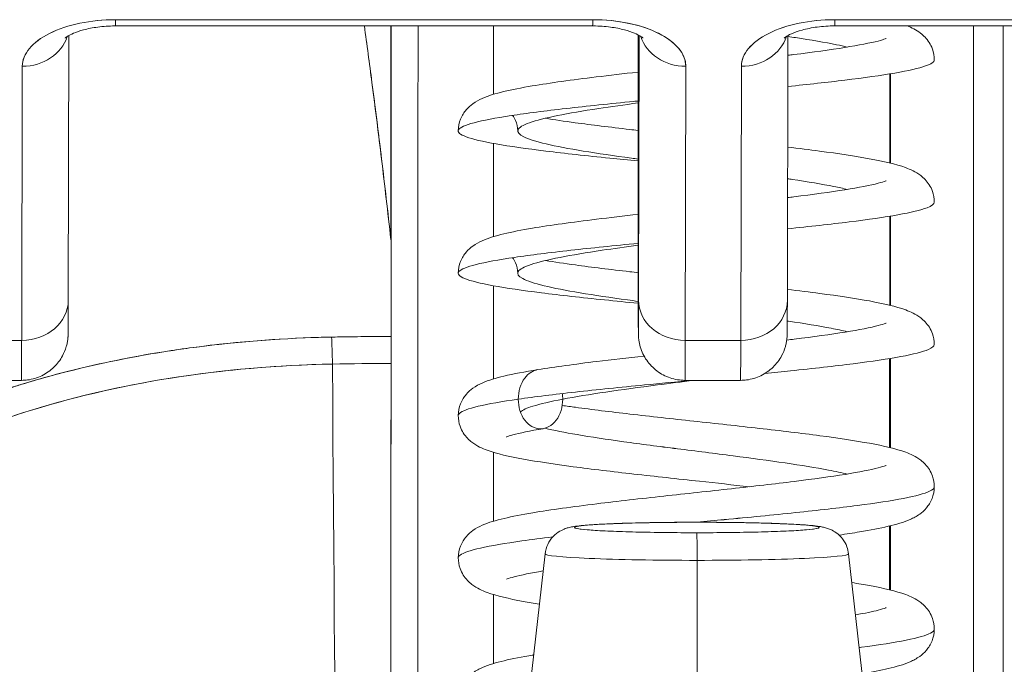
# Model space of a CAD drawing. Header units: inches. Extents: x 15 to 424, y 13 to 263.
# Tile 13 of 125: x 142.95 to 143.341, y 78.684 to 78.94. Entities that reach past the tile are written whole.
import ezdxf

# ---------------------------------------------------------------- set-up
doc = ezdxf.new("R2010")
doc.units = ezdxf.units.IN
doc.header["$LTSCALE"] = 26
doc.header["$MEASUREMENT"] = 0
doc.layers.add('Visible (ANSI)', color=7, linetype='Continuous', lineweight=5)

msp = doc.modelspace()

# ---------------------------------------------------------------- linework, layer by layer
at = {"layer": 'Visible (ANSI)'}
for p, q in [((143.17787, 78.93962), (142.9885, 78.93962)), ((142.9885, 78.93962), (143.17787, 78.93962)), ((143.4633, 78.93962), (143.27393, 78.93962)), ((143.27393, 78.93962), (143.4633, 78.93962)), ((142.98848, 78.93714), (143.17785, 78.93714)), ((143.09777, 78.85232), (143.09777, 78.93714)), ((143.09777, 78.93714), (143.09777, 78.85232)), ((143.09789, 78.93714), (143.09789, 78.85019)), ((143.13854, 78.91001), (143.13854, 78.93714)), ((143.13854, 78.91001), (143.13854, 78.93714)), ((143.13854, 78.93714), (143.13854, 78.91001)), ((143.27392, 78.93714), (143.46329, 78.93714)), ((142.96993, 78.93333), (142.9697, 78.82824)), ((143.1959, 78.86474), (143.19585, 78.93295)), ((143.19585, 78.93295), (143.1959, 78.86474)), ((143.19631, 78.93337), (143.19608, 78.82828)), ((143.19608, 78.82828), (143.19631, 78.93337)), ((143.25513, 78.82824), (143.25536, 78.93333)), ((142.95145, 78.92111), (142.95121, 78.81225)), ((142.95121, 78.81225), (142.95145, 78.92111)), ((143.21483, 78.92111), (143.21459, 78.81225)), ((143.21459, 78.81225), (143.21483, 78.92111)), ((143.23688, 78.92111), (143.23664, 78.81225)), ((143.23664, 78.81225), (143.23688, 78.92111)), ((143.29602, 78.88269), (143.29602, 78.91812)), ((143.29602, 78.91812), (143.29602, 78.88269)), ((143.13854, 78.85351), (143.13854, 78.89046)), ((143.13854, 78.85351), (143.13854, 78.89046)), ((143.13854, 78.89046), (143.13854, 78.85351)), ((143.1959, 78.86474), (143.1959, 78.86472)), ((143.29602, 78.82619), (143.29602, 78.86162)), ((143.29602, 78.86162), (143.29602, 78.82619)), ((143.09789, 78.85015), (143.09789, 78.85019)), ((143.09789, 78.85019), (143.09789, 78.85015)), ((143.13854, 78.79702), (143.13854, 78.83396)), ((143.13854, 78.79702), (143.13854, 78.83396)), ((143.13854, 78.83396), (143.13854, 78.79702)), ((142.91066, 78.81225), (142.95121, 78.81225)), ((142.95121, 78.81225), (142.91066, 78.81225)), ((143.07868, 78.81368), (143.07868, 78.81368)), ((143.23664, 78.81225), (143.21459, 78.81225)), ((143.21459, 78.81225), (143.23664, 78.81225)), ((143.29602, 78.7697), (143.29602, 78.80513)), ((143.29602, 78.80513), (143.29602, 78.7697)), ((142.95113, 78.79643), (142.91586, 78.79643)), ((143.21452, 78.79643), (143.23656, 78.79643)), ((143.13854, 78.74052), (143.13854, 78.76785)), ((143.13854, 78.74052), (143.13854, 78.76785)), ((143.13854, 78.76785), (143.13854, 78.74052)), ((143.29602, 78.7132), (143.29602, 78.73869)), ((143.29602, 78.73869), (143.29602, 78.7132)), ((143.15895, 78.72755), (143.1503, 78.65149)), ((143.21928, 78.72496), (143.21928, 78.64852)), ((143.21928, 78.64852), (143.21928, 78.72496)), ((143.27944, 78.72755), (143.28809, 78.65148)), ((143.13854, 78.68402), (143.13854, 78.71136)), ((143.13854, 78.68402), (143.13854, 78.71136)), ((143.13854, 78.71136), (143.13854, 78.68402))]:
    msp.add_line(p, q, dxfattribs=at)
for centre, major_axis, ratio, start_param, end_param in [((142.98846, 78.92111), (-0.03701, -0.00003), 0.5, 4.710918, 6.281715), ((142.98848, 78.95564), (0, -0.0185), 0.001274, 0, 0.523599), ((142.98848, 78.95564), (0, -0.0185), 0.001274, 0, 0.523599), ((143.17785, 78.95564), (0, -0.0185), 0.001274, 0, 0.523599), ((143.17785, 78.95564), (0, -0.0185), 0.001274, 0, 0.523599), ((143.17783, 78.92111), (0.03701, 0.00003), 0.5, 6.281715, 7.852511), ((143.27389, 78.92111), (-0.03701, -0.00003), 0.5, 4.710918, 6.281715), ((143.27392, 78.95564), (0, -0.0185), 0.001274, 0, 0.523599), ((143.27392, 78.95564), (0, -0.0185), 0.001274, 0, 0.523599), ((143.10973, 78.6422), (0, 0.98425), 0.001274, 1.266466, 1.56886), ((143.33021, 78.6422), (0, -0.98425), 0.001274, 4.408059, 4.710116), ((143.34202, 78.6422), (0, 0.97244), 0.001274, 1.262649, 1.570796), ((142.95144, 78.93714), (0.0185, -0.00004), 0.866025, 4.714936, 6.021869), ((142.95144, 78.93714), (0.0185, -0.00004), 0.866025, 4.714936, 6.021869), ((143.19533, 78.69338), (0, -0.47913), 0.001274, 2.094395, 2.095991), ((143.21482, 78.93714), (-0.0185, 0.00004), 0.866025, 0.264148, 1.573343), ((143.21482, 78.93714), (-0.0185, 0.00004), 0.866025, 0.264148, 1.573343), ((143.23687, 78.93714), (0.0185, -0.00004), 0.866025, 4.714936, 6.021869), ((143.23687, 78.93714), (0.0185, -0.00004), 0.866025, 4.714936, 6.021869), ((143.19601, 78.91454), (0, -0.09961), 0.001274, 5.235988, 6.806784), ((143.06662, 78.84872), (0.03113, 0.00378), 0.780144, 6.187339, 6.275964), ((143.05654, 78.84839), (0.04128, 0.00334), 0.679534, 6.227017, 6.304105), ((143.09886, 77.46903), (-0.00021, -1.68497), 0.001183, 3.751549, 3.788224), ((143.09912, 77.46929), (0, -1.68466), 0.001274, 3.751547, 3.788229), ((142.9512, 78.82828), (0.0185, -0.00004), 0.866025, 4.714936, 6.283185), ((142.9512, 78.82828), (0.0185, -0.00004), 0.866025, 4.714936, 6.283185), ((143.21458, 78.82828), (-0.0185, 0.00004), 0.866025, 0.002547, 1.573343), ((143.21458, 78.82828), (-0.0185, 0.00004), 0.866025, 0.002547, 1.573343), ((143.23663, 78.82828), (0.0185, -0.00004), 0.866025, 4.714936, 6.283185), ((143.23663, 78.82828), (0.0185, -0.00004), 0.866025, 4.714936, 6.283185), ((142.95113, 78.91454), (0, -0.11811), 0.001274, 0, 0.523581), ((142.95113, 78.91454), (0, -0.11811), 0.001274, 0, 0.523599), ((143.0971, 78.36859), (-0.73842, -0.00071), 0.602968, 4.710822, 4.742814), ((143.07422, 78.79758), (-0.00038, 0.02008), 0.023974, 4.980557, 5.636236), ((143.07422, 78.79758), (0.00038, -0.02008), 0.023973, 1.838882, 2.49452), ((143.09784, 78.79781), (0, 0.02008), 0.001274, 0.64663, 1.302712), ((143.21452, 78.91454), (0, -0.11811), 0.001274, 0, 0.523599), ((143.21452, 78.91454), (0, -0.11811), 0.001274, 0, 0.523581), ((143.23656, 78.91454), (0, -0.11811), 0.001274, 0, 0.523581), ((143.23656, 78.91454), (0, -0.11811), 0.001274, 0.000005, 0.523603), ((143.09706, 78.36059), (0.74111, 0.0007), 0.597128, 1.569207, 1.600559), ((143.09706, 78.36058), (0.74133, 0.00071), 0.596956, 1.56921, 1.600553), ((143.08454, 78.94913), (0, 0.55118), 0.018727, 1.83929, 2.7281), ((143.08454, 78.94913), (0, -0.55118), 0.018727, 4.980883, 5.869693), ((143.09714, 78.94913), (0, -0.55118), 0.001274, 0.413203, 1.302712), ((143.2192, 78.73801), (-0.04851, 0), 0.042782, 4.713664, 7.855256), ((143.21914, 78.72828), (0, 0.01181), 0.001274, 6.240378, 6.283186), ((143.21914, 78.72828), (0, 0.01181), 0.001274, 6.240378, 6.283185), ((143.2192, 78.73801), (0.04851, 0), 0.042782, 4.713664, 7.855256), ((143.21926, 78.72413), (0, 0.01181), 0.001274, 4.782745, 6.240403), ((143.21926, 78.72413), (0, 0.01181), 0.001274, 4.782745, 6.240403), ((143.2192, 78.72754), (-0.06025, 0), 0.042782, 6.278319, 7.855256), ((143.2192, 78.72754), (-0.06025, 0), 0.042782, 6.278319, 7.855256), ((143.2192, 78.72754), (0.06025, 0), 0.042782, 4.713664, 6.288051), ((143.2192, 78.72754), (0.06025, 0), 0.042782, 4.713664, 6.288051)]:
    msp.add_ellipse(centre, major_axis=major_axis, ratio=ratio, start_param=start_param, end_param=end_param, dxfattribs=at)
for points, knots in [([(142.9885, 78.93962), (142.98343, 78.93958), (142.97877, 78.93913), (142.97435, 78.93821), (142.96994, 78.9373), (142.96577, 78.93592), (142.96231, 78.93419), (142.95885, 78.93246), (142.9561, 78.93038), (142.95427, 78.92818), (142.95243, 78.92597), (142.95152, 78.92364), (142.95145, 78.92111)], [0, 0, 0, 0, 0.25, 0.25, 0.25, 0.5, 0.5, 0.5, 0.75, 0.75, 0.75, 1, 1, 1, 1]), ([(143.21483, 78.92111), (143.21477, 78.92364), (143.21387, 78.92597), (143.21204, 78.92818), (143.21022, 78.93039), (143.20747, 78.93247), (143.20402, 78.9342), (143.20057, 78.93593), (143.1964, 78.9373), (143.19199, 78.93821), (143.18758, 78.93913), (143.18292, 78.93958), (143.17787, 78.93962)], [0, 0, 0, 0, 0.25, 0.25, 0.25, 0.5, 0.5, 0.5, 0.75, 0.75, 0.75, 1, 1, 1, 1]), ([(143.27393, 78.93962), (143.26887, 78.93958), (143.2642, 78.93913), (143.25979, 78.93821), (143.25537, 78.9373), (143.2512, 78.93592), (143.24775, 78.93419), (143.24429, 78.93247), (143.24153, 78.93038), (143.2397, 78.92818), (143.23786, 78.92597), (143.23695, 78.92364), (143.23688, 78.92111)], [0, 0, 0, 0, 0.25, 0.25, 0.25, 0.5, 0.5, 0.5, 0.75, 0.75, 0.75, 1, 1, 1, 1]), ([(142.96843, 78.93231), (142.96843, 78.93231), (142.96845, 78.93233), (142.9686, 78.93247), (142.96893, 78.93273), (142.97002, 78.9334), (142.97082, 78.93382), (142.97292, 78.9347), (142.97427, 78.93517), (142.97749, 78.93603), (142.97939, 78.93641), (142.98357, 78.93696), (142.98586, 78.93712), (142.98827, 78.93714), (142.98837, 78.93714), (142.98848, 78.93714)], [3.599602, 3.599602, 3.599602, 3.599602, 3.65329, 3.65329, 3.82764, 3.82764, 4.01362, 4.01362, 4.222064, 4.222064, 4.453587, 4.453587, 4.701654, 4.701654, 4.713492, 4.713492, 4.713492, 4.713492]), ([(143.08723, 78.93714), (143.08823, 78.92981), (143.08924, 78.92232), (143.09024, 78.91465), (143.09092, 78.90949), (143.09159, 78.90425), (143.09226, 78.89893), (143.09287, 78.89411), (143.09347, 78.88923), (143.09407, 78.88429), (143.09533, 78.8739), (143.09656, 78.86324), (143.09777, 78.85232)], [0.0738382, 0.0738382, 0.0738382, 0.0738382, 0.3333333, 0.3333333, 0.3333333, 0.5081485, 0.5081485, 0.5081485, 0.6666667, 0.6666667, 0.6666667, 1, 1, 1, 1]), ([(143.08724, 78.93714), (143.08825, 78.92982), (143.08926, 78.92233), (143.09025, 78.91467), (143.09153, 78.90484), (143.0928, 78.89473), (143.09405, 78.88434), (143.0953, 78.87394), (143.09654, 78.86327), (143.09777, 78.85232)], [0.073882, 0.073882, 0.073882, 0.073882, 0.3333333, 0.3333333, 0.3333333, 0.6666667, 0.6666667, 0.6666667, 1, 1, 1, 1]), ([(143.19783, 78.93234), (143.19783, 78.93234), (143.19782, 78.93236), (143.19767, 78.93249), (143.19734, 78.93275), (143.19625, 78.93342), (143.19546, 78.93383), (143.19337, 78.93471), (143.19202, 78.93518), (143.18881, 78.93603), (143.18691, 78.93641), (143.18273, 78.93697), (143.18045, 78.93712), (143.17805, 78.93714), (143.17795, 78.93714), (143.17785, 78.93714)], [0.458745, 0.458745, 0.458745, 0.458745, 0.511139, 0.511139, 0.68548, 0.68548, 0.871321, 0.871321, 1.079586, 1.079586, 1.310958, 1.310958, 1.558937, 1.558937, 1.569693, 1.569693, 1.569693, 1.569693]), ([(143.27392, 78.93714), (143.27156, 78.93714), (143.26921, 78.93698), (143.26482, 78.93641), (143.26278, 78.936), (143.25932, 78.93505), (143.25787, 78.93452), (143.25572, 78.93356), (143.25495, 78.93311), (143.25406, 78.9325), (143.25386, 78.93231), (143.25386, 78.93231)], [1.569693, 1.569693, 1.569693, 1.569693, 1.824003, 1.824003, 2.072339, 2.072339, 2.302798, 2.302798, 2.507114, 2.507114, 2.683583, 2.683583, 2.683583, 2.683583]), ([(143.3027, 78.93714), (143.30445, 78.93646), (143.30618, 78.93566), (143.3092, 78.93337), (143.31042, 78.93219), (143.31194, 78.92977), (143.31238, 78.92889), (143.3132, 78.92661), (143.31347, 78.92512), (143.31347, 78.92368)], [0.61017388, 0.61017388, 0.61017388, 0.61017388, 0.64266895, 0.64266895, 0.66284837, 0.66284837, 0.67235544, 0.67235544, 0.68610313, 0.68610313, 0.68610313, 0.68610313]), ([(143.34078, 78.6422), (143.34078, 78.6926), (143.34078, 78.7424), (143.34079, 78.79217), (143.3408, 78.84107), (143.34082, 78.88995), (143.34084, 78.93714)], [0, 0, 0, 0, 0.3333333, 0.3333333, 0.3333333, 0.6608154, 0.6608154, 0.6608154, 0.6608154]), ([(143.25535, 78.92547), (143.25611, 78.92557), (143.25688, 78.92566), (143.2652, 78.92669), (143.27217, 78.92765), (143.28352, 78.92947), (143.28817, 78.93038), (143.29244, 78.93149), (143.29344, 78.93181), (143.29423, 78.9321), (143.29437, 78.93217), (143.29437, 78.93217)], [0.4507378, 0.4507378, 0.4507378, 0.4507378, 0.4573496, 0.4573496, 0.5238417, 0.5238417, 0.5881778, 0.5881778, 0.6161894, 0.6161894, 0.6296924, 0.6296924, 0.6296924, 0.6296924]), ([(143.27893, 78.92873), (143.27761, 78.92905), (143.27617, 78.92936), (143.27464, 78.92968), (143.27006, 78.93061), (143.26457, 78.93155), (143.25842, 78.93249), (143.25742, 78.93264), (143.2564, 78.9328), (143.25536, 78.93295)], [0.77600384, 0.77600384, 0.77600384, 0.77600384, 0.78125, 0.78125, 0.78125, 0.796875, 0.796875, 0.796875, 0.79942627, 0.79942627, 0.79942627, 0.79942627]), ([(143.31347, 78.92368), (143.31347, 78.92286), (143.31097, 78.92111), (143.29909, 78.91842), (143.27963, 78.91571), (143.26342, 78.91393), (143.25532, 78.9131)], [0.25206857, 0.25206857, 0.25206857, 0.25206857, 0.265625, 0.28125, 0.296875, 0.31079138, 0.31079138, 0.31079138, 0.31079138]), ([(143.1245, 78.89543), (143.1245, 78.89702), (143.12484, 78.89868), (143.12599, 78.90157), (143.1268, 78.90284), (143.12849, 78.90484), (143.12938, 78.9056), (143.13152, 78.90716), (143.13275, 78.90779), (143.1366, 78.90951), (143.13929, 78.91029), (143.14578, 78.91185), (143.14956, 78.91258), (143.16098, 78.91451), (143.1697, 78.9157), (143.18452, 78.91752), (143.19011, 78.91817), (143.19586, 78.91882)], [0, 0, 0, 0, 0.015191, 0.015191, 0.0301093, 0.0301093, 0.0452586, 0.0452586, 0.0676942, 0.0676942, 0.1171263, 0.1171263, 0.1671679, 0.1671679, 0.2496397, 0.2496397, 0.2950498, 0.2950498, 0.2950498, 0.2950498]), ([(143.29584, 78.91809), (143.29583, 78.91165), (143.29583, 78.9052), (143.29582, 78.89873), (143.29582, 78.89341), (143.29581, 78.88808), (143.29581, 78.88274)], [0.17442568, 0.17442568, 0.17442568, 0.17442568, 0.19933641, 0.19933641, 0.19933641, 0.21981107, 0.21981107, 0.21981107, 0.21981107]), ([(143.19587, 78.90733), (143.19531, 78.90727), (143.18521, 78.90628), (143.16647, 78.90435), (143.14426, 78.90153), (143.12931, 78.89872), (143.12308, 78.8959), (143.12616, 78.89309), (143.13827, 78.89028), (143.15822, 78.88746), (143.1789, 78.88521), (143.19207, 78.8839), (143.19589, 78.88352)], [0.3428317, 0.3428317, 0.3428317, 0.3428317, 0.34375, 0.359375, 0.375, 0.390625, 0.40625, 0.421875, 0.4375, 0.453125, 0.46875, 0.4749979, 0.4749979, 0.4749979, 0.4749979]), ([(143.19589, 78.88429), (143.19499, 78.88441), (143.1941, 78.88453), (143.19322, 78.88465), (143.18633, 78.88559), (143.17987, 78.88652), (143.17415, 78.88746), (143.16842, 78.8884), (143.16343, 78.88934), (143.15943, 78.89028), (143.15542, 78.89121), (143.1524, 78.89215), (143.1505, 78.89309), (143.1486, 78.89403), (143.14783, 78.89497), (143.14822, 78.8959), (143.14861, 78.89684), (143.15017, 78.89778), (143.15282, 78.89872), (143.15547, 78.89966), (143.15921, 78.9006), (143.16385, 78.90153), (143.1685, 78.90247), (143.17405, 78.90341), (143.18024, 78.90435), (143.18511, 78.90509), (143.19037, 78.90582), (143.19587, 78.90656)], [0.5292477, 0.5292477, 0.5292477, 0.5292477, 0.53125, 0.53125, 0.53125, 0.546875, 0.546875, 0.546875, 0.5625, 0.5625, 0.5625, 0.578125, 0.578125, 0.578125, 0.59375, 0.59375, 0.59375, 0.609375, 0.609375, 0.609375, 0.625, 0.625, 0.625, 0.640625, 0.640625, 0.640625, 0.6529195, 0.6529195, 0.6529195, 0.6529195]), ([(143.14812, 78.89543), (143.14812, 78.89685), (143.14779, 78.89834), (143.14693, 78.90037), (143.14651, 78.90106), (143.1461, 78.90163)], [0, 0, 0, 0, 0.01453615, 0.01453615, 0.02364586, 0.02364586, 0.02364586, 0.02364586]), ([(143.15904, 78.90048), (143.16259, 78.8999), (143.1666, 78.89931), (143.17745, 78.89784), (143.18483, 78.89694), (143.19366, 78.89592), (143.19476, 78.89579), (143.19588, 78.89566)], [0.1583076, 0.1583076, 0.1583076, 0.1583076, 0.199979, 0.199979, 0.2628769, 0.2628769, 0.2718082, 0.2718082, 0.2718082, 0.2718082]), ([(143.25527, 78.88904), (143.2597, 78.88851), (143.26395, 78.88798), (143.2754, 78.88646), (143.28211, 78.88545), (143.29351, 78.88336), (143.29811, 78.88234), (143.30405, 78.88014), (143.30598, 78.87933), (143.30923, 78.87685), (143.31045, 78.87567), (143.31196, 78.87325), (143.31239, 78.87238), (143.3132, 78.87011), (143.31347, 78.86862), (143.31347, 78.86718)], [0.4267112, 0.4267112, 0.4267112, 0.4267112, 0.4638838, 0.4638838, 0.5333655, 0.5333655, 0.6063114, 0.6063114, 0.6428354, 0.6428354, 0.6629436, 0.6629436, 0.6723724, 0.6723724, 0.686091, 0.686091, 0.686091, 0.686091]), ([(143.25522, 78.86896), (143.25606, 78.86906), (143.25688, 78.86916), (143.26526, 78.87021), (143.27223, 78.87116), (143.28356, 78.87298), (143.2882, 78.87389), (143.29246, 78.875), (143.29346, 78.87532), (143.29423, 78.87561), (143.29437, 78.87567), (143.29437, 78.87567)], [0.4503749, 0.4503749, 0.4503749, 0.4503749, 0.4575433, 0.4575433, 0.5240288, 0.5240288, 0.5883519, 0.5883519, 0.6163381, 0.6163381, 0.6296501, 0.6296501, 0.6296501, 0.6296501]), ([(143.27893, 78.87224), (143.27731, 78.87262), (143.27553, 78.87301), (143.2736, 78.87339), (143.26889, 78.87433), (143.26328, 78.87527), (143.25704, 78.8762), (143.25645, 78.87629), (143.25585, 78.87638), (143.25524, 78.87647)], [0.4623423, 0.4623423, 0.4623423, 0.4623423, 0.46875, 0.46875, 0.46875, 0.484375, 0.484375, 0.484375, 0.48586723, 0.48586723, 0.48586723, 0.48586723]), ([(143.31347, 78.86718), (143.31347, 78.86644), (143.31128, 78.86475), (143.30031, 78.86213), (143.28082, 78.85935), (143.26402, 78.8575), (143.25519, 78.85659)], [0.56572841, 0.56572841, 0.56572841, 0.56572841, 0.578125, 0.59375, 0.609375, 0.62452422, 0.62452422, 0.62452422, 0.62452422]), ([(143.1245, 78.83893), (143.1245, 78.84053), (143.12484, 78.84218), (143.12599, 78.84508), (143.1268, 78.84635), (143.12851, 78.84836), (143.1294, 78.84913), (143.13155, 78.85068), (143.13277, 78.85131), (143.13663, 78.85303), (143.13933, 78.8538), (143.14584, 78.85536), (143.14963, 78.8561), (143.16106, 78.85802), (143.16979, 78.85922), (143.1846, 78.86103), (143.19018, 78.86168), (143.19591, 78.86233)], [0, 0, 0, 0, 0.0152181, 0.0152181, 0.0301588, 0.0301588, 0.0454237, 0.0454237, 0.0678247, 0.0678247, 0.1174266, 0.1174266, 0.1674055, 0.1674055, 0.2499115, 0.2499115, 0.2951548, 0.2951548, 0.2951548, 0.2951548]), ([(143.19608, 78.82828), (143.19607, 78.82297), (143.19605, 78.81925), (143.19604, 78.81711), (143.19603, 78.81497), (143.19601, 78.8144), (143.196, 78.81548), (143.19599, 78.81656), (143.19597, 78.81928), (143.19596, 78.82355), (143.19595, 78.82781), (143.19594, 78.83362), (143.19593, 78.84053), (143.19592, 78.84744), (143.19591, 78.85546), (143.1959, 78.86474)], [0, 0, 0, 0, 0.2, 0.2, 0.2, 0.4, 0.4, 0.4, 0.6, 0.6, 0.6, 0.8, 0.8, 0.8, 1, 1, 1, 1]), ([(143.21452, 78.79643), (143.21252, 78.79643), (143.21049, 78.79676), (143.20673, 78.79803), (143.20495, 78.79897), (143.20181, 78.80134), (143.20042, 78.80279), (143.19818, 78.80602), (143.19732, 78.80784), (143.1965, 78.81062), (143.1963, 78.81156), (143.19616, 78.81263), (143.19613, 78.81282), (143.1961, 78.81314), (143.19609, 78.81328), (143.19606, 78.81358), (143.19605, 78.81373), (143.19604, 78.81398), (143.19603, 78.81407), (143.19602, 78.81429), (143.19602, 78.81438), (143.19601, 78.81464), (143.19601, 78.81476), (143.196, 78.81527), (143.196, 78.81568), (143.19598, 78.81802), (143.19597, 78.82118), (143.19594, 78.83057), (143.19593, 78.83719), (143.19592, 78.8509), (143.19591, 78.85758), (143.1959, 78.86472)], [0, 0, 0, 0, 0.0152437, 0.0152437, 0.0302108, 0.0302108, 0.0451875, 0.0451875, 0.0601581, 0.0601581, 0.0673092, 0.0673092, 0.0689264, 0.0689264, 0.0702228, 0.0702228, 0.0721464, 0.0721464, 0.074147, 0.074147, 0.0775296, 0.0775296, 0.0857864, 0.0857864, 0.110542, 0.110542, 0.1855583, 0.1855583, 0.2684918, 0.2684918, 0.3313559, 0.3313559, 0.3313559, 0.3313559]), ([(143.19592, 78.85084), (143.18649, 78.84991), (143.16825, 78.84805), (143.14569, 78.84525), (143.13014, 78.84243), (143.12322, 78.83962), (143.12562, 78.8368), (143.13708, 78.83399), (143.1565, 78.83117), (143.17755, 78.82885), (143.1914, 78.82747), (143.19595, 78.82702)], [0.6564694, 0.6564694, 0.6564694, 0.6564694, 0.671875, 0.6875, 0.703125, 0.71875, 0.734375, 0.75, 0.765625, 0.78125, 0.7886935, 0.7886935, 0.7886935, 0.7886935]), ([(143.19595, 78.82778), (143.19451, 78.82797), (143.19309, 78.82817), (143.19169, 78.82836), (143.18487, 78.8293), (143.1785, 78.83024), (143.17288, 78.83117), (143.16727, 78.83211), (143.16241, 78.83305), (143.15855, 78.83399), (143.15469, 78.83493), (143.15182, 78.83587), (143.15009, 78.8368), (143.14836, 78.83774), (143.14776, 78.83868), (143.14833, 78.83962), (143.14889, 78.84056), (143.15062, 78.84149), (143.15343, 78.84243), (143.15624, 78.84337), (143.16012, 78.84431), (143.1649, 78.84525), (143.16968, 78.84618), (143.17535, 78.84712), (143.18163, 78.84806), (143.18612, 78.84873), (143.19092, 78.8494), (143.19592, 78.85007)], [0.2155403, 0.2155403, 0.2155403, 0.2155403, 0.21875, 0.21875, 0.21875, 0.234375, 0.234375, 0.234375, 0.25, 0.25, 0.25, 0.265625, 0.265625, 0.265625, 0.28125, 0.28125, 0.28125, 0.296875, 0.296875, 0.296875, 0.3125, 0.3125, 0.3125, 0.328125, 0.328125, 0.328125, 0.3392907, 0.3392907, 0.3392907, 0.3392907]), ([(143.14812, 78.83893), (143.14812, 78.84035), (143.14779, 78.84184), (143.14693, 78.84387), (143.14651, 78.84457), (143.1461, 78.84513)], [0, 0, 0, 0, 0.01455534, 0.01455534, 0.02366157, 0.02366157, 0.02366157, 0.02366157]), ([(143.15904, 78.84399), (143.16261, 78.8434), (143.16663, 78.84281), (143.17751, 78.84134), (143.1849, 78.84043), (143.19372, 78.83942), (143.19482, 78.83929), (143.19593, 78.83916)], [0.1583032, 0.1583032, 0.1583032, 0.1583032, 0.2001538, 0.2001538, 0.2630518, 0.2630518, 0.2719355, 0.2719355, 0.2719355, 0.2719355]), ([(143.25514, 78.83256), (143.25964, 78.83202), (143.26396, 78.83148), (143.27546, 78.82995), (143.28216, 78.82895), (143.29355, 78.82686), (143.29814, 78.82583), (143.30408, 78.82364), (143.306, 78.82282), (143.30925, 78.82033), (143.31047, 78.81915), (143.31197, 78.81673), (143.3124, 78.81586), (143.3132, 78.81359), (143.31347, 78.81212), (143.31347, 78.81068)], [0.4263582, 0.4263582, 0.4263582, 0.4263582, 0.4640694, 0.4640694, 0.5335573, 0.5335573, 0.606518, 0.606518, 0.6429422, 0.6429422, 0.6630074, 0.6630074, 0.6724308, 0.6724308, 0.686082, 0.686082, 0.686082, 0.686082]), ([(142.9697, 78.82824), (142.96969, 78.82283), (142.96967, 78.81892), (142.96966, 78.81596), (142.96965, 78.81542), (142.96964, 78.81477), (142.96964, 78.81467), (142.96962, 78.81413), (142.96962, 78.81405), (142.96961, 78.81384), (142.9696, 78.8137), (142.96957, 78.81334), (142.96955, 78.81312), (142.96947, 78.81242), (142.96939, 78.81188), (142.96918, 78.81083), (142.96906, 78.81032), (142.96855, 78.80854), (142.96804, 78.8073), (142.96652, 78.80449), (142.96536, 78.80296), (142.96261, 78.80029), (142.96096, 78.79913), (142.95742, 78.79742), (142.95549, 78.79684), (142.95274, 78.79648), (142.95194, 78.79643), (142.95113, 78.79643)], [0, 0, 0, 0, 0.0823467, 0.0823467, 0.1118576, 0.1118576, 0.1247539, 0.1247539, 0.1265515, 0.1265515, 0.1286021, 0.1286021, 0.1306663, 0.1306663, 0.134814, 0.134814, 0.138887, 0.138887, 0.148968, 0.148968, 0.1632472, 0.1632472, 0.1782167, 0.1782167, 0.1931923, 0.1931923, 0.1993249, 0.1993249, 0.1993249, 0.1993249]), ([(143.25513, 78.82824), (143.25512, 78.82283), (143.25511, 78.81892), (143.25509, 78.81596), (143.25508, 78.81542), (143.25507, 78.81477), (143.25508, 78.81467), (143.25505, 78.81413), (143.25505, 78.81405), (143.25504, 78.81384), (143.25503, 78.8137), (143.255, 78.81334), (143.25498, 78.81312), (143.2549, 78.81242), (143.25482, 78.81188), (143.25462, 78.81083), (143.25449, 78.81032), (143.25398, 78.80854), (143.25347, 78.8073), (143.25195, 78.80449), (143.2508, 78.80296), (143.24804, 78.80029), (143.24639, 78.79913), (143.24285, 78.79742), (143.24092, 78.79684), (143.23818, 78.79648), (143.23737, 78.79643), (143.23656, 78.79643)], [0, 0, 0, 0, 0.0823467, 0.0823467, 0.1118576, 0.1118576, 0.1247539, 0.1247539, 0.1265515, 0.1265515, 0.1286021, 0.1286021, 0.1306663, 0.1306663, 0.134814, 0.134814, 0.138887, 0.138887, 0.148968, 0.148968, 0.1632472, 0.1632472, 0.1782167, 0.1782167, 0.1931923, 0.1931923, 0.1993249, 0.1993249, 0.1993249, 0.1993249]), ([(143.2549, 78.81242), (143.25591, 78.81255), (143.25691, 78.81267), (143.26544, 78.81373), (143.27239, 78.81469), (143.28369, 78.8165), (143.28831, 78.81742), (143.29252, 78.81852), (143.2935, 78.81884), (143.29424, 78.81912), (143.29438, 78.81918), (143.29438, 78.81918)], [0.2738775, 0.2738775, 0.2738775, 0.2738775, 0.2825393, 0.2825393, 0.3490094, 0.3490094, 0.4132993, 0.4132993, 0.4412187, 0.4412187, 0.4541397, 0.4541397, 0.4541397, 0.4541397]), ([(143.27893, 78.81574), (143.27702, 78.81619), (143.27488, 78.81665), (143.27254, 78.8171), (143.26769, 78.81804), (143.26197, 78.81898), (143.25564, 78.81992), (143.25546, 78.81994), (143.25529, 78.81997), (143.25511, 78.82)], [0.14868079, 0.14868079, 0.14868079, 0.14868079, 0.15625, 0.15625, 0.15625, 0.171875, 0.171875, 0.171875, 0.17231222, 0.17231222, 0.17231222, 0.17231222]), ([(143.07421, 78.81361), (143.07144, 78.81355), (143.06869, 78.81347), (143.06594, 78.81338), (143.04967, 78.81279), (143.0336, 78.81142), (143.01779, 78.80927), (143.0149, 78.80888), (143.01201, 78.80846), (143.00914, 78.80801), (142.99689, 78.80611), (142.9848, 78.80373), (142.97307, 78.80087), (142.96445, 78.79876), (142.95603, 78.79641), (142.94785, 78.79379), (142.94239, 78.79204), (142.93704, 78.79018), (142.93179, 78.78819), (142.91847, 78.78318), (142.90575, 78.7774), (142.89318, 78.7708)], [0, 0, 0, 0, 0.041691, 0.041691, 0.041691, 0.288189, 0.288189, 0.288189, 0.333333, 0.333333, 0.333333, 0.525455, 0.525455, 0.525455, 0.666667, 0.666667, 0.666667, 0.761007, 0.761007, 0.761007, 1, 1, 1, 1]), ([(143.07421, 78.81361), (143.05563, 78.81324), (143.03725, 78.81186), (143.01936, 78.80949), (143.01544, 78.80896), (143.01153, 78.8084), (143.00765, 78.80778), (142.98802, 78.80466), (142.96906, 78.80031), (142.95127, 78.79485), (142.94955, 78.79433), (142.94785, 78.79379), (142.94615, 78.79324), (142.9269, 78.78702), (142.9091, 78.77947), (142.89318, 78.7708)], [0, 0, 0, 0, 0.27332, 0.27332, 0.27332, 0.333333, 0.333333, 0.333333, 0.637277, 0.637277, 0.637277, 0.666667, 0.666667, 0.666667, 1, 1, 1, 1]), ([(143.09783, 78.81383), (143.09616, 78.81383), (143.0945, 78.81383), (143.09284, 78.81382), (143.08663, 78.8138), (143.08042, 78.81372), (143.07421, 78.81361)], [0, 0, 0, 0, 0.211211, 0.211211, 0.211211, 1, 1, 1, 1]), ([(143.09783, 78.81383), (143.09782, 78.81293), (143.09782, 78.81194), (143.09782, 78.81084), (143.09782, 78.80975), (143.09782, 78.80857), (143.09782, 78.80728), (143.09782, 78.806), (143.09782, 78.80461), (143.09782, 78.80313)], [0, 0, 0, 0, 0.333333, 0.333333, 0.333333, 0.666667, 0.666667, 0.666667, 1, 1, 1, 1]), ([(143.31347, 78.81068), (143.31347, 78.81001), (143.31157, 78.8084), (143.30147, 78.80585), (143.28232, 78.80303), (143.26237, 78.80081), (143.24973, 78.79953), (143.24629, 78.79919)], [0.87939066, 0.87939066, 0.87939066, 0.87939066, 0.890625, 0.90625, 0.921875, 0.9375, 0.94318096, 0.94318096, 0.94318096, 0.94318096]), ([(142.90081, 78.7621), (142.91775, 78.77126), (142.93658, 78.77893), (142.95658, 78.78504), (142.97733, 78.79137), (142.99933, 78.796), (143.02194, 78.79898), (143.03924, 78.80126), (143.0569, 78.80257), (143.07458, 78.80291)], [0, 0, 0, 0, 0.353142, 0.353142, 0.353142, 0.719555, 0.719555, 0.719555, 1, 1, 1, 1]), ([(142.90081, 78.7621), (142.91619, 78.77044), (142.93315, 78.77757), (142.95159, 78.78347), (142.97003, 78.78938), (142.98994, 78.79407), (143.0106, 78.79734), (143.03126, 78.80061), (143.05266, 78.80245), (143.07458, 78.80291)], [0, 0, 0, 0, 0.333333, 0.333333, 0.333333, 0.666667, 0.666667, 0.666667, 1, 1, 1, 1]), ([(143.09782, 78.80313), (143.09781, 78.77156), (143.09779, 78.74122), (143.09777, 78.71181), (143.09776, 78.6824), (143.09773, 78.65393), (143.09771, 78.62727), (143.09769, 78.60061), (143.09766, 78.57575), (143.09763, 78.55294), (143.0976, 78.53013), (143.09757, 78.50936), (143.09753, 78.4912), (143.0975, 78.47303), (143.09746, 78.45746), (143.09742, 78.44431)], [0, 0, 0, 0, 0.2, 0.2, 0.2, 0.4, 0.4, 0.4, 0.6, 0.6, 0.6, 0.8, 0.8, 0.8, 1, 1, 1, 1]), ([(143.15613, 78.80069), (143.16285, 78.80177), (143.17087, 78.80285), (143.18547, 78.80464), (143.19178, 78.80537), (143.19826, 78.80609)], [0, 0, 0, 0, 0.0749675, 0.0749675, 0.1257636, 0.1257636, 0.1257636, 0.1257636]), ([(143.29574, 78.80508), (143.29573, 78.7961), (143.29572, 78.78709), (143.29572, 78.77804), (143.29571, 78.77529), (143.29571, 78.77253), (143.29571, 78.76977)], [0.31802672, 0.31802672, 0.31802672, 0.31802672, 0.35175839, 0.35175839, 0.35175839, 0.36202116, 0.36202116, 0.36202116, 0.36202116]), ([(143.29574, 78.80508), (143.29573, 78.79483), (143.29572, 78.7846), (143.29571, 78.77438), (143.29571, 78.77285), (143.29571, 78.77131), (143.29571, 78.76977)], [0.29596749, 0.29596749, 0.29596749, 0.29596749, 0.33333333, 0.33333333, 0.33333333, 0.33895054, 0.33895054, 0.33895054, 0.33895054]), ([(143.1245, 78.78244), (143.1245, 78.78404), (143.12484, 78.78569), (143.12599, 78.78859), (143.12681, 78.78986), (143.12851, 78.79187), (143.12941, 78.79264), (143.13158, 78.7942), (143.1328, 78.79483), (143.13667, 78.79655), (143.13938, 78.79732), (143.14643, 78.799), (143.15093, 78.79985), (143.15613, 78.80069)], [0, 0, 0, 0, 0.0152392, 0.0152392, 0.0301983, 0.0301983, 0.0455382, 0.0455382, 0.0680353, 0.0680353, 0.1177459, 0.1177459, 0.1756414, 0.1756414, 0.1756414, 0.1756414]), ([(143.14831, 78.78896), (143.14831, 78.79204), (143.14927, 78.79513), (143.1509, 78.79731), (143.15229, 78.79917), (143.15417, 78.80037), (143.15613, 78.80069)], [0, 0, 0, 0, 0.25, 0.25, 0.25, 0.4630488, 0.4630488, 0.4630488, 0.4630488]), ([(143.15613, 78.80069), (143.15417, 78.80037), (143.15229, 78.79917), (143.1509, 78.79731), (143.14927, 78.79513), (143.14831, 78.79204), (143.14831, 78.78896)], [0.5369512, 0.5369512, 0.5369512, 0.5369512, 0.75, 0.75, 0.75, 1, 1, 1, 1]), ([(143.21765, 78.79643), (143.2112, 78.79582), (143.19491, 78.79426), (143.17027, 78.79177), (143.15486, 78.7899), (143.14831, 78.78896)], [0.95852106, 0.95852106, 0.95852106, 0.95852106, 0.96875, 0.984375, 1, 1, 1, 1]), ([(143.16598, 78.78896), (143.17089, 78.7899), (143.17667, 78.79084), (143.18304, 78.79177), (143.18941, 78.79271), (143.19637, 78.79365), (143.20359, 78.79459), (143.20832, 78.7952), (143.21315, 78.79582), (143.21799, 78.79643)], [0, 0, 0, 0, 0.015625, 0.015625, 0.015625, 0.03125, 0.03125, 0.03125, 0.04147894, 0.04147894, 0.04147894, 0.04147894]), ([(143.1245, 78.78244), (143.1245, 78.78273), (143.12466, 78.78303), (143.12497, 78.78333), (143.12595, 78.78427), (143.12848, 78.78521), (143.13244, 78.78615), (143.13639, 78.78708), (143.14177, 78.78802), (143.14831, 78.78896)], [0.96377764, 0.96377764, 0.96377764, 0.96377764, 0.96875, 0.96875, 0.96875, 0.984375, 0.984375, 0.984375, 1, 1, 1, 1]), ([(143.14831, 78.78896), (143.14177, 78.78802), (143.13101, 78.78615), (143.12515, 78.78397), (143.1245, 78.78273), (143.1245, 78.78244)], [0, 0, 0, 0, 0.015625, 0.03125, 0.03622236, 0.03622236, 0.03622236, 0.03622236]), ([(143.14831, 78.78896), (143.14831, 78.78587), (143.14927, 78.78279), (143.1509, 78.78061), (143.15253, 78.77843), (143.15484, 78.77715), (143.15715, 78.77715), (143.15945, 78.77715), (143.16176, 78.77843), (143.16339, 78.78061), (143.16503, 78.78279), (143.16598, 78.78587), (143.16598, 78.78896)], [0, 0, 0, 0, 0.25, 0.25, 0.25, 0.5, 0.5, 0.5, 0.75, 0.75, 0.75, 1, 1, 1, 1]), ([(143.16598, 78.78896), (143.16107, 78.78802), (143.15392, 78.78636), (143.15012, 78.78469), (143.14915, 78.78397)], [0, 0, 0, 0, 0.015625, 0.02771163, 0.02771163, 0.02771163, 0.02771163]), ([(143.14915, 78.78397), (143.15012, 78.78469), (143.15178, 78.78542), (143.15407, 78.78615), (143.15704, 78.78708), (143.16107, 78.78802), (143.16598, 78.78896)], [0.97228837, 0.97228837, 0.97228837, 0.97228837, 0.984375, 0.984375, 0.984375, 1, 1, 1, 1]), ([(143.16577, 78.78646), (143.16746, 78.78621), (143.16921, 78.78597), (143.17754, 78.78483), (143.18493, 78.78393), (143.20075, 78.78211), (143.20939, 78.78116), (143.22672, 78.77928), (143.23561, 78.77832), (143.25252, 78.7764), (143.26073, 78.77542), (143.27549, 78.77345), (143.28219, 78.77245), (143.29357, 78.77036), (143.29816, 78.76933), (143.30409, 78.76713), (143.30601, 78.76632), (143.30926, 78.76382), (143.31048, 78.76263), (143.31198, 78.76021), (143.31241, 78.75934), (143.31321, 78.75708), (143.31347, 78.75561), (143.31347, 78.75419)], [0.1828792, 0.1828792, 0.1828792, 0.1828792, 0.2002489, 0.2002489, 0.2631436, 0.2631436, 0.3289045, 0.3289045, 0.3960096, 0.3960096, 0.464167, 0.464167, 0.5336585, 0.5336585, 0.6066269, 0.6066269, 0.6430009, 0.6430009, 0.663045, 0.663045, 0.6725038, 0.6725038, 0.6860775, 0.6860775, 0.6860775, 0.6860775]), ([(143.23998, 78.75419), (143.23357, 78.75491), (143.22692, 78.75564), (143.21155, 78.75731), (143.20265, 78.75827), (143.18573, 78.76019), (143.17751, 78.76117), (143.16271, 78.76313), (143.156, 78.76414), (143.14457, 78.76623), (143.13996, 78.76725), (143.13399, 78.76943), (143.13204, 78.77025), (143.12877, 78.77275), (143.12754, 78.77393), (143.12602, 78.77636), (143.12558, 78.77724), (143.12477, 78.77952), (143.1245, 78.781), (143.1245, 78.78244)], [0.2773736, 0.2773736, 0.2773736, 0.2773736, 0.328129, 0.328129, 0.3952237, 0.3952237, 0.4633704, 0.4633704, 0.5328424, 0.5328424, 0.6057417, 0.6057417, 0.6425635, 0.6425635, 0.6628128, 0.6628128, 0.6724465, 0.6724465, 0.6861068, 0.6861068, 0.6861068, 0.6861068]), ([(143.1582, 78.77724), (143.15303, 78.77637), (143.14877, 78.77549), (143.14501, 78.77446), (143.14416, 78.77417), (143.14367, 78.77397), (143.1436, 78.77393), (143.1436, 78.77393)], [0, 0, 0, 0, 0.06224215, 0.06224215, 0.08953824, 0.08953824, 0.09889684, 0.09889684, 0.09889684, 0.09889684]), ([(143.15893, 78.7774), (143.16244, 78.77656), (143.17154, 78.77479), (143.18971, 78.77207), (143.21139, 78.76926), (143.23382, 78.76644), (143.2548, 78.76363), (143.26973, 78.76123), (143.27673, 78.75977), (143.27893, 78.75924)], [0.0641732, 0.0641732, 0.0641732, 0.0641732, 0.078125, 0.09375, 0.109375, 0.125, 0.140625, 0.15625, 0.1649803, 0.1649803, 0.1649803, 0.1649803]), ([(143.27893, 78.75924), (143.27673, 78.75977), (143.27422, 78.76029), (143.27144, 78.76082), (143.26647, 78.76175), (143.26064, 78.76269), (143.25422, 78.76363), (143.24781, 78.76457), (143.24081, 78.76551), (143.23358, 78.76644), (143.22634, 78.76738), (143.21887, 78.76832), (143.21152, 78.76926), (143.20416, 78.7702), (143.19693, 78.77114), (143.19018, 78.77207), (143.18342, 78.77301), (143.17714, 78.77395), (143.17164, 78.77489), (143.16673, 78.77573), (143.16244, 78.77656), (143.15893, 78.7774)], [0.8350197, 0.8350197, 0.8350197, 0.8350197, 0.84375, 0.84375, 0.84375, 0.859375, 0.859375, 0.859375, 0.875, 0.875, 0.875, 0.890625, 0.890625, 0.890625, 0.90625, 0.90625, 0.90625, 0.921875, 0.921875, 0.921875, 0.9358268, 0.9358268, 0.9358268, 0.9358268]), ([(143.1245, 78.72594), (143.1245, 78.72754), (143.12484, 78.72919), (143.126, 78.73209), (143.12681, 78.73336), (143.12851, 78.73538), (143.12941, 78.73615), (143.13159, 78.73771), (143.13283, 78.73835), (143.13671, 78.74006), (143.13942, 78.74083), (143.14595, 78.74239), (143.14974, 78.74313), (143.16119, 78.74505), (143.16994, 78.74624), (143.18777, 78.74843), (143.19686, 78.74945), (143.21493, 78.75144), (143.22413, 78.75242), (143.24162, 78.75436), (143.25014, 78.75533), (143.26538, 78.75723), (143.27233, 78.75818), (143.28364, 78.76), (143.28827, 78.76091), (143.29249, 78.76202), (143.29348, 78.76233), (143.29424, 78.76262), (143.29438, 78.76268), (143.29438, 78.76268)], [0, 0, 0, 0, 0.015255, 0.015255, 0.0302276, 0.0302276, 0.045585, 0.045585, 0.0682753, 0.0682753, 0.1179523, 0.1179523, 0.1678673, 0.1678673, 0.2503943, 0.2503943, 0.3215563, 0.3215563, 0.3902984, 0.3902984, 0.4579209, 0.4579209, 0.5243891, 0.5243891, 0.5886821, 0.5886821, 0.6166169, 0.6166169, 0.6297933, 0.6297933, 0.6297933, 0.6297933]), ([(143.21932, 78.74009), (143.2229, 78.74043), (143.22648, 78.74077), (143.23004, 78.74112), (143.23983, 78.74205), (143.24944, 78.74299), (143.2584, 78.74393), (143.26736, 78.74487), (143.27567, 78.74581), (143.28292, 78.74674), (143.29018, 78.74768), (143.29639, 78.74862), (143.30124, 78.74956), (143.30609, 78.7505), (143.30959, 78.75143), (143.31156, 78.75237), (143.31283, 78.75298), (143.31347, 78.75358), (143.31347, 78.75419)], [0.72869769, 0.72869769, 0.72869769, 0.72869769, 0.734375, 0.734375, 0.734375, 0.75, 0.75, 0.75, 0.765625, 0.765625, 0.765625, 0.78125, 0.78125, 0.78125, 0.796875, 0.796875, 0.796875, 0.8069455, 0.8069455, 0.8069455, 0.8069455]), ([(143.31347, 78.75419), (143.31347, 78.75358), (143.31184, 78.75204), (143.30259, 78.74956), (143.28398, 78.74674), (143.25905, 78.74393), (143.23634, 78.74171), (143.2229, 78.74043), (143.21932, 78.74009)], [0.1930545, 0.1930545, 0.1930545, 0.1930545, 0.203125, 0.21875, 0.234375, 0.25, 0.265625, 0.27130231, 0.27130231, 0.27130231, 0.27130231]), ([(143.31347, 78.75419), (143.31347, 78.75258), (143.31313, 78.75093), (143.31198, 78.74803), (143.31117, 78.74677), (143.30947, 78.74475), (143.30857, 78.74399), (143.30639, 78.74241), (143.30513, 78.74177), (143.3012, 78.74003), (143.29845, 78.73926), (143.29187, 78.7377), (143.28808, 78.73697), (143.28126, 78.73583), (143.27854, 78.73541), (143.27566, 78.73499)], [0, 0, 0, 0, 0.0152624, 0.0152624, 0.0302398, 0.0302398, 0.0456068, 0.0456068, 0.0684908, 0.0684908, 0.1188286, 0.1188286, 0.1684426, 0.1684426, 0.1974952, 0.1974952, 0.1974952, 0.1974952]), ([(143.15895, 78.72755), (143.1591, 78.72885), (143.15947, 78.73014), (143.16057, 78.73246), (143.16131, 78.73352), (143.16298, 78.73529), (143.16395, 78.73602), (143.16563, 78.73701), (143.16637, 78.73733), (143.16756, 78.73776), (143.16804, 78.7379), (143.16919, 78.73819), (143.16979, 78.7383), (143.17222, 78.73869), (143.17418, 78.73887), (143.17897, 78.73922), (143.18164, 78.73936), (143.18878, 78.73966), (143.19365, 78.7398), (143.20374, 78.74), (143.20904, 78.74006), (143.21595, 78.74009), (143.21754, 78.74009), (143.21914, 78.74009)], [0, 0, 0, 0, 0.0101015, 0.0101015, 0.0199862, 0.0199862, 0.0296294, 0.0296294, 0.0377089, 0.0377089, 0.0449846, 0.0449846, 0.0568687, 0.0568687, 0.0925394, 0.0925394, 0.1243071, 0.1243071, 0.1678667, 0.1678667, 0.2085978, 0.2085978, 0.2207441, 0.2207441, 0.2207441, 0.2207441]), ([(143.21926, 78.73593), (143.21494, 78.73593), (143.21078, 78.73596), (143.20672, 78.736), (143.20266, 78.73605), (143.19869, 78.73612), (143.19501, 78.73621), (143.19134, 78.7363), (143.18795, 78.73641), (143.18496, 78.73654), (143.18196, 78.73667), (143.17935, 78.73681), (143.17723, 78.73697), (143.1751, 78.73713), (143.17346, 78.73729), (143.17236, 78.73747), (143.17126, 78.73764), (143.1707, 78.73783), (143.17069, 78.73801), (143.17068, 78.73819), (143.17124, 78.73837), (143.17233, 78.73854), (143.17342, 78.73872), (143.17505, 78.73889), (143.17717, 78.73905), (143.17928, 78.7392), (143.18188, 78.73935), (143.18487, 78.73947), (143.18786, 78.7396), (143.19124, 78.73971), (143.19491, 78.7398), (143.19858, 78.7399), (143.20254, 78.73997), (143.2066, 78.74001), (143.21066, 78.74006), (143.21482, 78.74008), (143.21914, 78.74008)], [0, 0, 0, 0, 0.083333, 0.083333, 0.083333, 0.166667, 0.166667, 0.166667, 0.25, 0.25, 0.25, 0.333333, 0.333333, 0.333333, 0.416667, 0.416667, 0.416667, 0.5, 0.5, 0.5, 0.583333, 0.583333, 0.583333, 0.666667, 0.666667, 0.666667, 0.75, 0.75, 0.75, 0.833333, 0.833333, 0.833333, 0.916667, 0.916667, 0.916667, 1, 1, 1, 1]), ([(143.21914, 78.74009), (143.22449, 78.74009), (143.22991, 78.74005), (143.23998, 78.73991), (143.24475, 78.7398), (143.25323, 78.73952), (143.25701, 78.73935), (143.26332, 78.73895), (143.26574, 78.73875), (143.26842, 78.73833), (143.26895, 78.73823), (143.26999, 78.73799), (143.27048, 78.73786), (143.27159, 78.73749), (143.27222, 78.73725), (143.27361, 78.73654), (143.27439, 78.73605), (143.27582, 78.73488), (143.27649, 78.7342), (143.27777, 78.73252), (143.27835, 78.73148), (143.2791, 78.72947), (143.27933, 78.72851), (143.27944, 78.72755)], [0, 0, 0, 0, 0.0407937, 0.0407937, 0.0808919, 0.0808919, 0.1213704, 0.1213704, 0.1632966, 0.1632966, 0.173817, 0.173817, 0.181727, 0.181727, 0.1890762, 0.1890762, 0.1968842, 0.1968842, 0.2043727, 0.2043727, 0.2135231, 0.2135231, 0.2210279, 0.2210279, 0.2210279, 0.2210279]), ([(143.21914, 78.74008), (143.22346, 78.74008), (143.22762, 78.74006), (143.23168, 78.74001), (143.23574, 78.73997), (143.23971, 78.7399), (143.24338, 78.7398), (143.24706, 78.73971), (143.25045, 78.7396), (143.25344, 78.73947), (143.25644, 78.73935), (143.25905, 78.7392), (143.26117, 78.73905), (143.26329, 78.73889), (143.26493, 78.73872), (143.26604, 78.73854), (143.26714, 78.73837), (143.2677, 78.73819), (143.26771, 78.73801), (143.26771, 78.73783), (143.26716, 78.73764), (143.26607, 78.73747), (143.26498, 78.73729), (143.26335, 78.73713), (143.26123, 78.73697), (143.25912, 78.73681), (143.25652, 78.73667), (143.25353, 78.73654), (143.25054, 78.73641), (143.24716, 78.7363), (143.24349, 78.73621), (143.23982, 78.73612), (143.23586, 78.73605), (143.2318, 78.736), (143.22774, 78.73596), (143.22358, 78.73593), (143.21926, 78.73593)], [0, 0, 0, 0, 0.083333, 0.083333, 0.083333, 0.166667, 0.166667, 0.166667, 0.25, 0.25, 0.25, 0.333333, 0.333333, 0.333333, 0.416667, 0.416667, 0.416667, 0.5, 0.5, 0.5, 0.583333, 0.583333, 0.583333, 0.666667, 0.666667, 0.666667, 0.75, 0.75, 0.75, 0.833333, 0.833333, 0.833333, 0.916667, 0.916667, 0.916667, 1, 1, 1, 1]), ([(143.1245, 78.72594), (143.1245, 78.72631), (143.12474, 78.72668), (143.12521, 78.72704), (143.12642, 78.72798), (143.12918, 78.72892), (143.13334, 78.72986), (143.1375, 78.7308), (143.14308, 78.73173), (143.14979, 78.73267), (143.15353, 78.73319), (143.15761, 78.73372), (143.16199, 78.73424)], [0.65011291, 0.65011291, 0.65011291, 0.65011291, 0.65625, 0.65625, 0.65625, 0.671875, 0.671875, 0.671875, 0.6875, 0.6875, 0.6875, 0.6961951, 0.6961951, 0.6961951, 0.6961951]), ([(143.16199, 78.73424), (143.15761, 78.73372), (143.14618, 78.73226), (143.13193, 78.72986), (143.12534, 78.72761), (143.1245, 78.72631), (143.1245, 78.72594)], [0.3038049, 0.3038049, 0.3038049, 0.3038049, 0.3125, 0.328125, 0.34375, 0.34988709, 0.34988709, 0.34988709, 0.34988709]), ([(143.15668, 78.70759), (143.15444, 78.70795), (143.15232, 78.70831), (143.1445, 78.70975), (143.1399, 78.71077), (143.13395, 78.71296), (143.132, 78.71378), (143.12874, 78.71628), (143.12752, 78.71746), (143.12601, 78.71989), (143.12557, 78.72077), (143.12477, 78.72304), (143.1245, 78.72451), (143.1245, 78.72594)], [0.5085146, 0.5085146, 0.5085146, 0.5085146, 0.5331639, 0.5331639, 0.6060895, 0.6060895, 0.642739, 0.642739, 0.662909, 0.662909, 0.6725013, 0.6725013, 0.6860943, 0.6860943, 0.6860943, 0.6860943]), ([(143.15818, 78.72074), (143.15338, 78.71993), (143.14939, 78.71913), (143.14547, 78.7181), (143.14449, 78.71779), (143.14374, 78.7175), (143.1436, 78.71744), (143.1436, 78.71744)], [0.53117251, 0.53117251, 0.53117251, 0.53117251, 0.58879821, 0.58879821, 0.61670166, 0.61670166, 0.62995582, 0.62995582, 0.62995582, 0.62995582]), ([(143.28074, 78.71612), (143.28324, 78.71573), (143.28558, 78.71533), (143.29358, 78.71386), (143.29817, 78.71283), (143.30409, 78.71064), (143.30602, 78.70982), (143.30927, 78.70732), (143.31048, 78.70613), (143.31198, 78.70371), (143.31241, 78.70283), (143.31321, 78.70057), (143.31347, 78.69911), (143.31347, 78.69769)], [0.5065369, 0.5065369, 0.5065369, 0.5065369, 0.5336736, 0.5336736, 0.6066428, 0.6066428, 0.6430133, 0.6430133, 0.6630564, 0.6630564, 0.6725735, 0.6725735, 0.6860764, 0.6860764, 0.6860764, 0.6860764]), ([(143.2822, 78.70331), (143.28593, 78.70397), (143.28904, 78.70462), (143.2925, 78.70552), (143.29348, 78.70584), (143.29424, 78.70612), (143.29438, 78.70619), (143.29438, 78.70619)], [0.54105248, 0.54105248, 0.54105248, 0.54105248, 0.58877522, 0.58877522, 0.6166914, 0.6166914, 0.62985882, 0.62985882, 0.62985882, 0.62985882]), ([(143.28367, 78.69035), (143.28396, 78.69038), (143.28424, 78.69042), (143.28453, 78.69046), (143.29163, 78.6914), (143.29765, 78.69233), (143.3023, 78.69327), (143.30695, 78.69421), (143.31023, 78.69515), (143.31198, 78.69609), (143.31297, 78.69662), (143.31347, 78.69716), (143.31347, 78.69769)], [0.45250323, 0.45250323, 0.45250323, 0.45250323, 0.453125, 0.453125, 0.453125, 0.46875, 0.46875, 0.46875, 0.484375, 0.484375, 0.484375, 0.49328002, 0.49328002, 0.49328002, 0.49328002]), ([(143.31347, 78.69769), (143.31347, 78.69716), (143.3121, 78.69568), (143.30367, 78.69327), (143.29139, 78.69136), (143.28396, 78.69038), (143.28367, 78.69035)], [0.50671998, 0.50671998, 0.50671998, 0.50671998, 0.515625, 0.53125, 0.546875, 0.54749677, 0.54749677, 0.54749677, 0.54749677]), ([(143.31347, 78.69769), (143.31347, 78.69609), (143.31313, 78.69443), (143.31198, 78.69154), (143.31117, 78.69027), (143.30946, 78.68825), (143.30857, 78.68748), (143.30638, 78.68591), (143.30512, 78.68527), (143.30121, 78.68354), (143.29847, 78.68277), (143.29217, 78.68127), (143.28873, 78.6806), (143.28486, 78.67993)], [0, 0, 0, 0, 0.0152676, 0.0152676, 0.0302501, 0.0302501, 0.0456229, 0.0456229, 0.0685158, 0.0685158, 0.1186234, 0.1186234, 0.1642366, 0.1642366, 0.1642366, 0.1642366]), ([(143.1245, 78.66944), (143.1245, 78.67104), (143.12484, 78.6727), (143.126, 78.6756), (143.12681, 78.67687), (143.12851, 78.67888), (143.12941, 78.67965), (143.1316, 78.68123), (143.13285, 78.68186), (143.13674, 78.68358), (143.13945, 78.68435), (143.14599, 78.68591), (143.14979, 78.68664), (143.15419, 78.68738), (143.15429, 78.68739), (143.15439, 78.68741)], [0, 0, 0, 0, 0.0152645, 0.0152645, 0.0302451, 0.0302451, 0.0456138, 0.0456138, 0.0684848, 0.0684848, 0.1181891, 0.1181891, 0.1680214, 0.1680214, 0.1691396, 0.1691396, 0.1691396, 0.1691396])]:
    msp.add_open_spline(points, degree=3, knots=knots, dxfattribs=at)
for points in [[(143.19585, 78.93295), (143.19585, 78.93317), (143.19585, 78.93339), (143.19585, 78.93361)], [(143.19585, 78.93294), (143.19585, 78.93316), (143.19585, 78.93339), (143.19585, 78.93361)], [(143.29584, 78.91809), (143.29583, 78.90629), (143.29582, 78.89451), (143.29581, 78.88274)], [(143.29579, 78.86159), (143.29578, 78.84987), (143.29577, 78.83809), (143.29576, 78.82626)], [(143.29579, 78.86159), (143.29578, 78.84979), (143.29577, 78.83802), (143.29576, 78.82626)], [(143.04944, 78.80177), (143.04944, 78.80177), (143.04944, 78.80176), (143.04944, 78.80176)], [(143.16582, 78.79118), (143.16593, 78.79045), (143.16598, 78.7897), (143.16598, 78.78896)], [(143.16598, 78.78896), (143.16598, 78.7897), (143.16593, 78.79045), (143.16582, 78.79118)], [(143.29568, 78.7386), (143.29568, 78.73019), (143.29567, 78.72175), (143.29566, 78.71329)], [(143.29568, 78.7386), (143.29568, 78.73016), (143.29567, 78.72172), (143.29566, 78.71329)]]:
    msp.add_open_spline(points, degree=3, dxfattribs=at)

doc.saveas('drawing.dxf')
